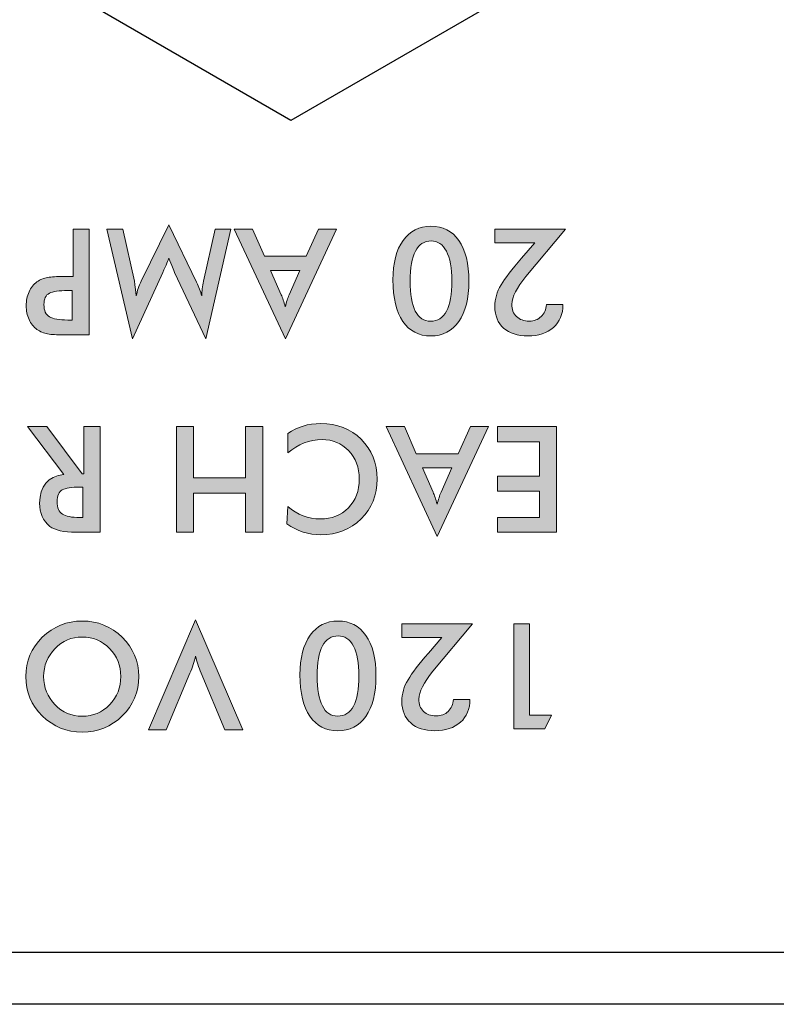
# Model space of a CAD drawing. Header units: inches. Extents: x -3.1 to 15.2, y -1.5 to 10.6.
# Tile 58 of 89: x 6.993 to 7.185, y 7.821 to 8.07. Entities that reach past the tile are written whole.
import ezdxf

# ---------------------------------------------------------------- set-up
doc = ezdxf.new("R2010")
doc.units = ezdxf.units.IN
doc.header["$MEASUREMENT"] = 0
doc.layers.add('Screenprinting', color=7, linetype='Continuous')

# ---------------------------------------------------------------- blocks, each defined once
blk = doc.blocks.new('block 1703')
at = {"color": 7, "lineweight": 25, "true_color": 0xffffff}
blk.add_lwpolyline([(7.69159, 7.82089), (0.09159, 7.82089)], dxfattribs=at)
blk = doc.blocks.new('block 1706')
at = {"color": 7, "lineweight": 25, "true_color": 0xffffff}
blk.add_lwpolyline([(0.45759, 7.83409), (7.32559, 7.83409)], dxfattribs=at)
blk = doc.blocks.new('block 2071')
at = {"color": 7, "lineweight": 25, "true_color": 0xffffff}
blk.add_lwpolyline([(7.06159, 8.04477), (6.94959, 8.10943)], dxfattribs=at)
blk = doc.blocks.new('block 2084')
at = {"color": 7, "lineweight": 25, "true_color": 0xffffff}
blk.add_lwpolyline([(7.17359, 8.10943), (7.06159, 8.04477)], dxfattribs=at)
blk = doc.blocks.new('block 3265')
at = {"layer": 'Screenprinting', "true_color": 0xffffff}
h = blk.add_hatch(color=7, dxfattribs=at)
h.dxf.hatch_style = 2
edge = h.paths.add_edge_path()
edge.add_spline(control_points=[(7.00639, 8.00526), (7.00639, 8.00526), (7.00639, 8.01729), (7.00639, 8.01729), (7.00639, 8.01729), (7.01047, 8.01729), (7.01047, 8.01729), (7.01047, 8.01729), (7.01047, 7.99047), (7.01047, 7.99047), (7.01047, 7.99047), (7.00388, 7.99047), (7.00388, 7.99047), (7.00224, 7.99047), (7.00091, 7.99055), (6.99991, 7.99072), (6.99891, 7.99088), (6.99801, 7.99127), (6.99718, 7.99186), (6.99635, 7.99247), (6.9957, 7.99329), (6.99521, 7.99436), (6.99472, 7.99542), (6.99448, 7.99659), (6.99448, 7.99786), (6.99448, 7.99914), (6.99472, 8.00031), (6.99521, 8.00139), (6.9957, 8.00246), (6.99635, 8.0033), (6.99718, 8.0039), (6.99801, 8.00448), (6.99891, 8.00485), (6.99991, 8.00501), (7.00091, 8.00517), (7.00224, 8.00526), (7.00388, 8.00526), (7.00388, 8.00526), (7.00639, 8.00526), (7.00639, 8.00526)], knot_values=[0, 0, 0, 0, 1, 1, 1, 2, 2, 2, 3, 3, 3, 4, 4, 4, 5, 5, 5, 6, 6, 6, 7, 7, 7, 8, 8, 8, 9, 9, 9, 10, 10, 10, 11, 11, 11, 12, 12, 12, 13, 13, 13, 13], degree=3, periodic=1)
edge = h.paths.add_edge_path()
edge.add_spline(control_points=[(7.00613, 8.00169), (7.00613, 8.00169), (7.005, 8.00169), (7.005, 8.00169), (7.00281, 8.00169), (7.00125, 8.00146), (7.00034, 8.00102), (6.99943, 8.00056), (6.99897, 7.9996), (6.99897, 7.99813), (6.99897, 7.9966), (6.99944, 7.99557), (7.00038, 7.99503), (7.00132, 7.99449), (7.00286, 7.99423), (7.005, 7.99423), (7.005, 7.99423), (7.00613, 7.99423), (7.00613, 7.99423), (7.00613, 7.99423), (7.00613, 8.00169), (7.00613, 8.00169)], knot_values=[0, 0, 0, 0, 1, 1, 1, 2, 2, 2, 3, 3, 3, 4, 4, 4, 5, 5, 5, 6, 6, 6, 7, 7, 7, 7], degree=3, periodic=1)
h = blk.add_hatch(color=7, dxfattribs=at)
h.dxf.hatch_style = 2
edge = h.paths.add_edge_path()
edge.add_spline(control_points=[(7.0219, 8.00406), (7.0219, 8.00403), (7.02207, 8.0028), (7.02239, 8.00038), (7.02261, 8.0016), (7.02303, 8.00284), (7.02363, 8.00409), (7.02363, 8.00409), (7.03064, 8.01838), (7.03064, 8.01838), (7.03064, 8.01838), (7.03764, 8.00379), (7.03764, 8.00379), (7.03822, 8.00262), (7.03866, 8.00148), (7.03895, 8.00038), (7.03898, 8.00153), (7.03914, 8.00277), (7.03944, 8.00409), (7.03944, 8.00409), (7.04233, 8.01729), (7.04233, 8.01729), (7.04233, 8.01729), (7.04633, 8.01729), (7.04633, 8.01729), (7.04633, 8.01729), (7.04, 7.98943), (7.04, 7.98943), (7.04, 7.98943), (7.03209, 8.00627), (7.03209, 8.00627), (7.03185, 8.00682), (7.03136, 8.00803), (7.03064, 8.0099), (7.03046, 8.00943), (7.02995, 8.00822), (7.02909, 8.00627), (7.02909, 8.00627), (7.02138, 7.98943), (7.02138, 7.98943), (7.02138, 7.98943), (7.01489, 8.01729), (7.01489, 8.01729), (7.01489, 8.01729), (7.01895, 8.01729), (7.01895, 8.01729), (7.01895, 8.01729), (7.0219, 8.00406), (7.0219, 8.00406)], knot_values=[0, 0, 0, 0, 1, 1, 1, 2, 2, 2, 3, 3, 3, 4, 4, 4, 5, 5, 5, 6, 6, 6, 7, 7, 7, 8, 8, 8, 9, 9, 9, 10, 10, 10, 11, 11, 11, 12, 12, 12, 13, 13, 13, 14, 14, 14, 15, 15, 15, 16, 16, 16, 16], degree=3, periodic=1)
h = blk.add_hatch(color=7, dxfattribs=at)
h.dxf.hatch_style = 2
h.paths.add_polyline_path([(7.05181, 8.01729), (7.05484, 8.01039), (7.06544, 8.01039), (7.06855, 8.01729), (7.07312, 8.01729), (7.06017, 7.98943), (7.0472, 8.01729)])
edge = h.paths.add_edge_path()
edge.add_spline(control_points=[(7.06383, 8.00675), (7.06383, 8.00675), (7.05638, 8.00675), (7.05638, 8.00675), (7.05638, 8.00675), (7.05911, 8.00064), (7.05911, 8.00064), (7.05943, 7.99986), (7.05977, 7.99885), (7.06013, 7.9976), (7.06042, 7.99878), (7.06075, 7.99979), (7.0611, 8.00064), (7.0611, 8.00064), (7.06383, 8.00675), (7.06383, 8.00675)], knot_values=[0, 0, 0, 0, 1, 1, 1, 2, 2, 2, 3, 3, 3, 4, 4, 4, 5, 5, 5, 5], degree=3, periodic=1)
h = blk.add_hatch(color=7, dxfattribs=at)
h.dxf.hatch_style = 2
edge = h.paths.add_edge_path()
edge.add_spline(control_points=[(7.08743, 8.00439), (7.08743, 8.00867), (7.08828, 8.012), (7.09001, 8.0144), (7.09173, 8.01681), (7.09409, 8.01801), (7.09706, 8.01801), (7.10008, 8.01801), (7.10244, 8.01679), (7.10414, 8.01437), (7.10583, 8.01194), (7.10669, 8.00852), (7.10669, 8.00409), (7.10669, 7.99969), (7.10583, 7.99628), (7.10411, 7.99385), (7.1024, 7.99143), (7.10004, 7.99021), (7.09702, 7.99021), (7.09397, 7.99021), (7.09161, 7.99143), (7.08994, 7.99387), (7.08827, 7.9963), (7.08743, 7.99982), (7.08743, 8.00439)], knot_values=[0, 0, 0, 0, 1, 1, 1, 2, 2, 2, 3, 3, 3, 4, 4, 4, 5, 5, 5, 6, 6, 6, 7, 7, 7, 8, 8, 8, 8], degree=3, periodic=1)
edge = h.paths.add_edge_path()
edge.add_spline(control_points=[(7.09713, 8.01426), (7.09356, 8.01426), (7.09177, 8.01086), (7.09177, 8.00406), (7.09177, 8.00075), (7.09222, 7.99824), (7.0931, 7.99651), (7.09399, 7.99478), (7.09528, 7.99392), (7.09698, 7.99392), (7.10056, 7.99392), (7.10234, 7.99733), (7.10234, 8.00413), (7.10234, 8.00741), (7.10189, 8.00991), (7.10097, 8.01165), (7.10006, 8.01339), (7.09878, 8.01426), (7.09713, 8.01426)], knot_values=[0, 0, 0, 0, 1, 1, 1, 2, 2, 2, 3, 3, 3, 4, 4, 4, 5, 5, 5, 6, 6, 6, 6], degree=3, periodic=1)
h = blk.add_hatch(color=7, dxfattribs=at)
h.dxf.hatch_style = 2
edge = h.paths.add_edge_path()
edge.add_spline(control_points=[(7.11321, 8.01381), (7.11321, 8.01381), (7.11321, 8.01729), (7.11321, 8.01729), (7.11321, 8.01729), (7.13116, 8.01729), (7.13116, 8.01729), (7.13116, 8.01729), (7.12115, 8.00529), (7.12115, 8.00529), (7.11876, 8.00239), (7.11755, 8.00004), (7.11755, 7.99824), (7.11755, 7.99691), (7.11795, 7.99587), (7.11873, 7.9951), (7.11952, 7.99434), (7.12061, 7.99396), (7.12198, 7.99396), (7.1232, 7.99396), (7.12421, 7.99434), (7.125, 7.9951), (7.12579, 7.99587), (7.12622, 7.99687), (7.12633, 7.99813), (7.12633, 7.99813), (7.13052, 7.99813), (7.13052, 7.99813), (7.13052, 7.99573), (7.12972, 7.99381), (7.12811, 7.99237), (7.12649, 7.99093), (7.12432, 7.99021), (7.12161, 7.99021), (7.11903, 7.99021), (7.117, 7.99087), (7.11549, 7.9922), (7.114, 7.99352), (7.11325, 7.99534), (7.11325, 7.99764), (7.11325, 7.99957), (7.11377, 8.0014), (7.11483, 8.00313), (7.11587, 8.00487), (7.11759, 8.00711), (7.12, 8.00987), (7.12, 8.00987), (7.1234, 8.01381), (7.1234, 8.01381), (7.1234, 8.01381), (7.11321, 8.01381), (7.11321, 8.01381)], knot_values=[0, 0, 0, 0, 1, 1, 1, 2, 2, 2, 3, 3, 3, 4, 4, 4, 5, 5, 5, 6, 6, 6, 7, 7, 7, 8, 8, 8, 9, 9, 9, 10, 10, 10, 11, 11, 11, 12, 12, 12, 13, 13, 13, 14, 14, 14, 15, 15, 15, 16, 16, 16, 17, 17, 17, 17], degree=3, periodic=1)
h = blk.add_hatch(color=7, dxfattribs=at)
h.dxf.hatch_style = 2
edge = h.paths.add_edge_path()
edge.add_spline(control_points=[(7.00911, 7.95528), (7.00911, 7.95528), (7.00911, 7.96729), (7.00911, 7.96729), (7.00911, 7.96729), (7.0132, 7.96729), (7.0132, 7.96729), (7.0132, 7.96729), (7.0132, 7.94046), (7.0132, 7.94046), (7.0132, 7.94046), (7.00713, 7.94046), (7.00713, 7.94046), (7.00399, 7.94046), (7.00176, 7.94097), (7.00046, 7.94197), (6.99874, 7.94334), (6.99788, 7.94531), (6.99788, 7.94786), (6.99788, 7.95218), (6.99993, 7.9546), (7.00403, 7.95509), (7.00403, 7.95509), (6.99481, 7.96729), (6.99481, 7.96729), (6.99481, 7.96729), (6.99972, 7.96729), (6.99972, 7.96729), (6.99972, 7.96729), (7.00863, 7.95528), (7.00863, 7.95528), (7.00863, 7.95528), (7.00911, 7.95528), (7.00911, 7.95528)], knot_values=[0, 0, 0, 0, 1, 1, 1, 2, 2, 2, 3, 3, 3, 4, 4, 4, 5, 5, 5, 6, 6, 6, 7, 7, 7, 8, 8, 8, 9, 9, 9, 10, 10, 10, 11, 11, 11, 11], degree=3, periodic=1)
edge = h.paths.add_edge_path()
edge.add_spline(control_points=[(7.00886, 7.9519), (7.00886, 7.9519), (7.00807, 7.9519), (7.00807, 7.9519), (7.00597, 7.9519), (7.00449, 7.95167), (7.00363, 7.95121), (7.00277, 7.95075), (7.00233, 7.94975), (7.00233, 7.94823), (7.00233, 7.94666), (7.00278, 7.94559), (7.00365, 7.94504), (7.00453, 7.94449), (7.006, 7.94422), (7.00807, 7.94422), (7.00807, 7.94422), (7.00886, 7.94422), (7.00886, 7.94422), (7.00886, 7.94422), (7.00886, 7.9519), (7.00886, 7.9519)], knot_values=[0, 0, 0, 0, 1, 1, 1, 2, 2, 2, 3, 3, 3, 4, 4, 4, 5, 5, 5, 6, 6, 6, 7, 7, 7, 7], degree=3, periodic=1)
h = blk.add_hatch(color=7, dxfattribs=at)
h.dxf.hatch_style = 2
h.paths.add_polyline_path([(7.05442, 7.96729), (7.05442, 7.94046), (7.05008, 7.94046), (7.05008, 7.95037), (7.03689, 7.95037), (7.03689, 7.94046), (7.03254, 7.94046), (7.03254, 7.96729), (7.03689, 7.96729), (7.03689, 7.95427), (7.05008, 7.95427), (7.05008, 7.96729)])
h = blk.add_hatch(color=7, dxfattribs=at)
h.dxf.hatch_style = 2
edge = h.paths.add_edge_path()
edge.add_spline(control_points=[(7.06076, 7.94699), (7.06323, 7.94489), (7.06599, 7.94384), (7.06901, 7.94384), (7.07193, 7.94384), (7.0743, 7.94478), (7.07614, 7.94666), (7.07798, 7.94853), (7.0789, 7.95097), (7.0789, 7.95397), (7.0789, 7.9569), (7.078, 7.95929), (7.0762, 7.96115), (7.0744, 7.96301), (7.07216, 7.96395), (7.06946, 7.96395), (7.06631, 7.96395), (7.06342, 7.96282), (7.0608, 7.96057), (7.0608, 7.96057), (7.0608, 7.96549), (7.0608, 7.96549), (7.06315, 7.96716), (7.06592, 7.968), (7.06912, 7.968), (7.07327, 7.968), (7.07669, 7.96667), (7.07939, 7.96402), (7.08209, 7.96137), (7.08343, 7.95801), (7.08343, 7.95393), (7.08343, 7.94988), (7.08207, 7.94652), (7.07935, 7.94384), (7.07662, 7.94117), (7.07324, 7.93983), (7.06919, 7.93983), (7.06607, 7.93983), (7.06318, 7.94076), (7.06053, 7.94261), (7.06053, 7.94261), (7.06076, 7.94699), (7.06076, 7.94699)], knot_values=[0, 0, 0, 0, 1, 1, 1, 2, 2, 2, 3, 3, 3, 4, 4, 4, 5, 5, 5, 6, 6, 6, 7, 7, 7, 8, 8, 8, 9, 9, 9, 10, 10, 10, 11, 11, 11, 12, 12, 12, 13, 13, 13, 14, 14, 14, 14], degree=3, periodic=1)
h = blk.add_hatch(color=7, dxfattribs=at)
h.dxf.hatch_style = 2
h.paths.add_polyline_path([(7.09032, 7.96729), (7.09334, 7.96038), (7.10395, 7.96038), (7.10706, 7.96729), (7.11163, 7.96729), (7.09867, 7.93942), (7.08571, 7.96729)])
edge = h.paths.add_edge_path()
edge.add_spline(control_points=[(7.10234, 7.95675), (7.10234, 7.95675), (7.09489, 7.95675), (7.09489, 7.95675), (7.09489, 7.95675), (7.09762, 7.95063), (7.09762, 7.95063), (7.09794, 7.94986), (7.09828, 7.94885), (7.09863, 7.94759), (7.09893, 7.94877), (7.09926, 7.94978), (7.09961, 7.95063), (7.09961, 7.95063), (7.10234, 7.95675), (7.10234, 7.95675)], knot_values=[0, 0, 0, 0, 1, 1, 1, 2, 2, 2, 3, 3, 3, 4, 4, 4, 5, 5, 5, 5], degree=3, periodic=1)
h = blk.add_hatch(color=7, dxfattribs=at)
h.dxf.hatch_style = 2
h.paths.add_polyline_path([(7.12887, 7.96729), (7.12887, 7.94046), (7.11392, 7.94046), (7.11392, 7.94418), (7.12453, 7.94418), (7.12453, 7.95089), (7.11392, 7.95089), (7.11392, 7.95472), (7.12453, 7.95472), (7.12453, 7.96339), (7.11392, 7.96339), (7.11392, 7.96729)])
h = blk.add_hatch(color=7, dxfattribs=at)
h.dxf.hatch_style = 2
edge = h.paths.add_edge_path()
edge.add_spline(control_points=[(6.99437, 7.90392), (6.99437, 7.90782), (6.99577, 7.91113), (6.99856, 7.91386), (7.00138, 7.91661), (7.00476, 7.91798), (7.00868, 7.91798), (7.01265, 7.91798), (7.01603, 7.91661), (7.01883, 7.91386), (7.02161, 7.91115), (7.02299, 7.90784), (7.02299, 7.90392), (7.02299, 7.89999), (7.02161, 7.89667), (7.01883, 7.89394), (7.01603, 7.89122), (7.01265, 7.88985), (7.00868, 7.88985), (7.00473, 7.88985), (7.00136, 7.89122), (6.99856, 7.89394), (6.99577, 7.89669), (6.99437, 7.90002), (6.99437, 7.90392)], knot_values=[0, 0, 0, 0, 1, 1, 1, 2, 2, 2, 3, 3, 3, 4, 4, 4, 5, 5, 5, 6, 6, 6, 7, 7, 7, 8, 8, 8, 8], degree=3, periodic=1)
edge = h.paths.add_edge_path()
edge.add_spline(control_points=[(6.9989, 7.90392), (6.9989, 7.90114), (6.99986, 7.89876), (7.00179, 7.89679), (7.00366, 7.89484), (7.00595, 7.89387), (7.00868, 7.89387), (7.01141, 7.89387), (7.01371, 7.89484), (7.01561, 7.89679), (7.01751, 7.89874), (7.01846, 7.90112), (7.01846, 7.90392), (7.01846, 7.90669), (7.01751, 7.90906), (7.01561, 7.911), (7.01371, 7.91296), (7.01141, 7.91393), (7.00868, 7.91393), (7.00598, 7.91393), (7.00369, 7.91296), (7.00179, 7.911), (6.99986, 7.90903), (6.9989, 7.90667), (6.9989, 7.90392)], knot_values=[0, 0, 0, 0, 1, 1, 1, 2, 2, 2, 3, 3, 3, 4, 4, 4, 5, 5, 5, 6, 6, 6, 7, 7, 7, 8, 8, 8, 8], degree=3, periodic=1)
h = blk.add_hatch(color=7, dxfattribs=at)
h.dxf.hatch_style = 2
edge = h.paths.add_edge_path()
edge.add_spline(control_points=[(7.03741, 7.91832), (7.03741, 7.91832), (7.04937, 7.89045), (7.04937, 7.89045), (7.04937, 7.89045), (7.04483, 7.89045), (7.04483, 7.89045), (7.04483, 7.89045), (7.03883, 7.90474), (7.03883, 7.90474), (7.03817, 7.90634), (7.03769, 7.90778), (7.03741, 7.90906), (7.03708, 7.90771), (7.03661, 7.90627), (7.03596, 7.90474), (7.03596, 7.90474), (7.02996, 7.89045), (7.02996, 7.89045), (7.02996, 7.89045), (7.02546, 7.89045), (7.02546, 7.89045), (7.02546, 7.89045), (7.03741, 7.91832), (7.03741, 7.91832)], knot_values=[0, 0, 0, 0, 1, 1, 1, 2, 2, 2, 3, 3, 3, 4, 4, 4, 5, 5, 5, 6, 6, 6, 7, 7, 7, 8, 8, 8, 8], degree=3, periodic=1)
h = blk.add_hatch(color=7, dxfattribs=at)
h.dxf.hatch_style = 2
edge = h.paths.add_edge_path()
edge.add_spline(control_points=[(7.06387, 7.90436), (7.06387, 7.90864), (7.06472, 7.91198), (7.06645, 7.91438), (7.06817, 7.91678), (7.07053, 7.91798), (7.0735, 7.91798), (7.07652, 7.91798), (7.07888, 7.91677), (7.08058, 7.91435), (7.08228, 7.91192), (7.08313, 7.90849), (7.08313, 7.90407), (7.08313, 7.89966), (7.08228, 7.89625), (7.08055, 7.89383), (7.07884, 7.8914), (7.07648, 7.89019), (7.07346, 7.89019), (7.07041, 7.89019), (7.06805, 7.8914), (7.06638, 7.89385), (7.06471, 7.89628), (7.06387, 7.89979), (7.06387, 7.90436)], knot_values=[0, 0, 0, 0, 1, 1, 1, 2, 2, 2, 3, 3, 3, 4, 4, 4, 5, 5, 5, 6, 6, 6, 7, 7, 7, 8, 8, 8, 8], degree=3, periodic=1)
edge = h.paths.add_edge_path()
edge.add_spline(control_points=[(7.07357, 7.91423), (7.07, 7.91423), (7.06821, 7.91083), (7.06821, 7.90403), (7.06821, 7.90073), (7.06866, 7.89821), (7.06954, 7.89649), (7.07043, 7.89476), (7.07172, 7.8939), (7.07342, 7.8939), (7.077, 7.8939), (7.07878, 7.8973), (7.07878, 7.90411), (7.07878, 7.90738), (7.07833, 7.90988), (7.07741, 7.91163), (7.0765, 7.91336), (7.07522, 7.91423), (7.07357, 7.91423)], knot_values=[0, 0, 0, 0, 1, 1, 1, 2, 2, 2, 3, 3, 3, 4, 4, 4, 5, 5, 5, 6, 6, 6, 6], degree=3, periodic=1)
h = blk.add_hatch(color=7, dxfattribs=at)
h.dxf.hatch_style = 2
edge = h.paths.add_edge_path()
edge.add_spline(control_points=[(7.08964, 7.91378), (7.08964, 7.91378), (7.08964, 7.91727), (7.08964, 7.91727), (7.08964, 7.91727), (7.10758, 7.91727), (7.10758, 7.91727), (7.10758, 7.91727), (7.09757, 7.90527), (7.09757, 7.90527), (7.09519, 7.90236), (7.09398, 7.90002), (7.09398, 7.89821), (7.09398, 7.89689), (7.09437, 7.89585), (7.09516, 7.89508), (7.09595, 7.89432), (7.09703, 7.89394), (7.0984, 7.89394), (7.09962, 7.89394), (7.10064, 7.89432), (7.10143, 7.89508), (7.10221, 7.89585), (7.10265, 7.89685), (7.10276, 7.89811), (7.10276, 7.89811), (7.10695, 7.89811), (7.10695, 7.89811), (7.10695, 7.8957), (7.10615, 7.89379), (7.10453, 7.89235), (7.10292, 7.89091), (7.10075, 7.89019), (7.09804, 7.89019), (7.09546, 7.89019), (7.09342, 7.89085), (7.09192, 7.89218), (7.09043, 7.8935), (7.08968, 7.89532), (7.08968, 7.89762), (7.08968, 7.89954), (7.0902, 7.90137), (7.09125, 7.90311), (7.0923, 7.90485), (7.09402, 7.90709), (7.09642, 7.90984), (7.09642, 7.90984), (7.09983, 7.91378), (7.09983, 7.91378), (7.09983, 7.91378), (7.08964, 7.91378), (7.08964, 7.91378)], knot_values=[0, 0, 0, 0, 1, 1, 1, 2, 2, 2, 3, 3, 3, 4, 4, 4, 5, 5, 5, 6, 6, 6, 7, 7, 7, 8, 8, 8, 9, 9, 9, 10, 10, 10, 11, 11, 11, 12, 12, 12, 13, 13, 13, 14, 14, 14, 15, 15, 15, 16, 16, 16, 17, 17, 17, 17], degree=3, periodic=1)
h = blk.add_hatch(color=7, dxfattribs=at)
h.dxf.hatch_style = 2
h.paths.add_polyline_path([(7.12206, 7.91727), (7.12206, 7.89417), (7.1276, 7.89417), (7.12591, 7.89071), (7.11808, 7.89071), (7.11808, 7.91727)])
at = {"layer": 'Screenprinting', "lineweight": 0}
for points in [[(7.05181, 8.01729), (7.05484, 8.01039), (7.06544, 8.01039), (7.06855, 8.01729), (7.07312, 8.01729), (7.06017, 7.98943), (7.0472, 8.01729), (7.05181, 8.01729)], [(7.05442, 7.96729), (7.05442, 7.94046), (7.05008, 7.94046), (7.05008, 7.95037), (7.03689, 7.95037), (7.03689, 7.94046), (7.03254, 7.94046), (7.03254, 7.96729), (7.03689, 7.96729), (7.03689, 7.95427), (7.05008, 7.95427), (7.05008, 7.96729), (7.05442, 7.96729)], [(7.09032, 7.96729), (7.09334, 7.96038), (7.10395, 7.96038), (7.10706, 7.96729), (7.11163, 7.96729), (7.09867, 7.93942), (7.08571, 7.96729), (7.09032, 7.96729)], [(7.12887, 7.96729), (7.12887, 7.94046), (7.11392, 7.94046), (7.11392, 7.94418), (7.12453, 7.94418), (7.12453, 7.95089), (7.11392, 7.95089), (7.11392, 7.95472), (7.12453, 7.95472), (7.12453, 7.96339), (7.11392, 7.96339), (7.11392, 7.96729), (7.12887, 7.96729)], [(7.12206, 7.91727), (7.12206, 7.89417), (7.1276, 7.89417), (7.12591, 7.89071), (7.11808, 7.89071), (7.11808, 7.91727), (7.12206, 7.91727)]]:
    blk.add_lwpolyline(points, dxfattribs=at)
for points, knots in [([(7.00639, 8.00526), (7.00639, 8.00526), (7.00639, 8.01729), (7.00639, 8.01729), (7.00639, 8.01729), (7.01047, 8.01729), (7.01047, 8.01729), (7.01047, 8.01729), (7.01047, 7.99047), (7.01047, 7.99047), (7.01047, 7.99047), (7.00388, 7.99047), (7.00388, 7.99047), (7.00224, 7.99047), (7.00091, 7.99055), (6.99991, 7.99072), (6.99891, 7.99088), (6.99801, 7.99127), (6.99718, 7.99186), (6.99635, 7.99247), (6.9957, 7.99329), (6.99521, 7.99436), (6.99472, 7.99542), (6.99448, 7.99659), (6.99448, 7.99786), (6.99448, 7.99914), (6.99472, 8.00031), (6.99521, 8.00139), (6.9957, 8.00246), (6.99635, 8.0033), (6.99718, 8.0039), (6.99801, 8.00448), (6.99891, 8.00485), (6.99991, 8.00501), (7.00091, 8.00517), (7.00224, 8.00526), (7.00388, 8.00526), (7.00388, 8.00526), (7.00639, 8.00526), (7.00639, 8.00526)], [0, 0, 0, 0, 1, 1, 1, 2, 2, 2, 3, 3, 3, 4, 4, 4, 5, 5, 5, 6, 6, 6, 7, 7, 7, 8, 8, 8, 9, 9, 9, 10, 10, 10, 11, 11, 11, 12, 12, 12, 13, 13, 13, 13]), ([(7.0219, 8.00406), (7.0219, 8.00403), (7.02207, 8.0028), (7.02239, 8.00038), (7.02261, 8.0016), (7.02303, 8.00284), (7.02363, 8.00409), (7.02363, 8.00409), (7.03064, 8.01838), (7.03064, 8.01838), (7.03064, 8.01838), (7.03764, 8.00379), (7.03764, 8.00379), (7.03822, 8.00262), (7.03866, 8.00148), (7.03895, 8.00038), (7.03898, 8.00153), (7.03914, 8.00277), (7.03944, 8.00409), (7.03944, 8.00409), (7.04233, 8.01729), (7.04233, 8.01729), (7.04233, 8.01729), (7.04633, 8.01729), (7.04633, 8.01729), (7.04633, 8.01729), (7.04, 7.98943), (7.04, 7.98943), (7.04, 7.98943), (7.03209, 8.00627), (7.03209, 8.00627), (7.03185, 8.00682), (7.03136, 8.00803), (7.03064, 8.0099), (7.03046, 8.00943), (7.02995, 8.00822), (7.02909, 8.00627), (7.02909, 8.00627), (7.02138, 7.98943), (7.02138, 7.98943), (7.02138, 7.98943), (7.01489, 8.01729), (7.01489, 8.01729), (7.01489, 8.01729), (7.01895, 8.01729), (7.01895, 8.01729), (7.01895, 8.01729), (7.0219, 8.00406), (7.0219, 8.00406)], [0, 0, 0, 0, 1, 1, 1, 2, 2, 2, 3, 3, 3, 4, 4, 4, 5, 5, 5, 6, 6, 6, 7, 7, 7, 8, 8, 8, 9, 9, 9, 10, 10, 10, 11, 11, 11, 12, 12, 12, 13, 13, 13, 14, 14, 14, 15, 15, 15, 16, 16, 16, 16]), ([(7.08743, 8.00439), (7.08743, 8.00867), (7.08828, 8.012), (7.09001, 8.0144), (7.09173, 8.01681), (7.09409, 8.01801), (7.09706, 8.01801), (7.10008, 8.01801), (7.10244, 8.01679), (7.10414, 8.01437), (7.10583, 8.01194), (7.10669, 8.00852), (7.10669, 8.00409), (7.10669, 7.99969), (7.10583, 7.99628), (7.10411, 7.99385), (7.1024, 7.99143), (7.10004, 7.99021), (7.09702, 7.99021), (7.09397, 7.99021), (7.09161, 7.99143), (7.08994, 7.99387), (7.08827, 7.9963), (7.08743, 7.99982), (7.08743, 8.00439)], [0, 0, 0, 0, 1, 1, 1, 2, 2, 2, 3, 3, 3, 4, 4, 4, 5, 5, 5, 6, 6, 6, 7, 7, 7, 8, 8, 8, 8]), ([(7.11321, 8.01381), (7.11321, 8.01381), (7.11321, 8.01729), (7.11321, 8.01729), (7.11321, 8.01729), (7.13116, 8.01729), (7.13116, 8.01729), (7.13116, 8.01729), (7.12115, 8.00529), (7.12115, 8.00529), (7.11876, 8.00239), (7.11755, 8.00004), (7.11755, 7.99824), (7.11755, 7.99691), (7.11795, 7.99587), (7.11873, 7.9951), (7.11952, 7.99434), (7.12061, 7.99396), (7.12198, 7.99396), (7.1232, 7.99396), (7.12421, 7.99434), (7.125, 7.9951), (7.12579, 7.99587), (7.12622, 7.99687), (7.12633, 7.99813), (7.12633, 7.99813), (7.13052, 7.99813), (7.13052, 7.99813), (7.13052, 7.99573), (7.12972, 7.99381), (7.12811, 7.99237), (7.12649, 7.99093), (7.12432, 7.99021), (7.12161, 7.99021), (7.11903, 7.99021), (7.117, 7.99087), (7.11549, 7.9922), (7.114, 7.99352), (7.11325, 7.99534), (7.11325, 7.99764), (7.11325, 7.99957), (7.11377, 8.0014), (7.11483, 8.00313), (7.11587, 8.00487), (7.11759, 8.00711), (7.12, 8.00987), (7.12, 8.00987), (7.1234, 8.01381), (7.1234, 8.01381), (7.1234, 8.01381), (7.11321, 8.01381), (7.11321, 8.01381)], [0, 0, 0, 0, 1, 1, 1, 2, 2, 2, 3, 3, 3, 4, 4, 4, 5, 5, 5, 6, 6, 6, 7, 7, 7, 8, 8, 8, 9, 9, 9, 10, 10, 10, 11, 11, 11, 12, 12, 12, 13, 13, 13, 14, 14, 14, 15, 15, 15, 16, 16, 16, 17, 17, 17, 17]), ([(7.09713, 8.01426), (7.09356, 8.01426), (7.09177, 8.01086), (7.09177, 8.00406), (7.09177, 8.00075), (7.09222, 7.99824), (7.0931, 7.99651), (7.09399, 7.99478), (7.09528, 7.99392), (7.09698, 7.99392), (7.10056, 7.99392), (7.10234, 7.99733), (7.10234, 8.00413), (7.10234, 8.00741), (7.10189, 8.00991), (7.10097, 8.01165), (7.10006, 8.01339), (7.09878, 8.01426), (7.09713, 8.01426)], [0, 0, 0, 0, 1, 1, 1, 2, 2, 2, 3, 3, 3, 4, 4, 4, 5, 5, 5, 6, 6, 6, 6]), ([(7.06383, 8.00675), (7.06383, 8.00675), (7.05638, 8.00675), (7.05638, 8.00675), (7.05638, 8.00675), (7.05911, 8.00064), (7.05911, 8.00064), (7.05943, 7.99986), (7.05977, 7.99885), (7.06013, 7.9976), (7.06042, 7.99878), (7.06075, 7.99979), (7.0611, 8.00064), (7.0611, 8.00064), (7.06383, 8.00675), (7.06383, 8.00675)], [0, 0, 0, 0, 1, 1, 1, 2, 2, 2, 3, 3, 3, 4, 4, 4, 5, 5, 5, 5]), ([(7.00613, 8.00169), (7.00613, 8.00169), (7.005, 8.00169), (7.005, 8.00169), (7.00281, 8.00169), (7.00125, 8.00146), (7.00034, 8.00102), (6.99943, 8.00056), (6.99897, 7.9996), (6.99897, 7.99813), (6.99897, 7.9966), (6.99944, 7.99557), (7.00038, 7.99503), (7.00132, 7.99449), (7.00286, 7.99423), (7.005, 7.99423), (7.005, 7.99423), (7.00613, 7.99423), (7.00613, 7.99423), (7.00613, 7.99423), (7.00613, 8.00169), (7.00613, 8.00169)], [0, 0, 0, 0, 1, 1, 1, 2, 2, 2, 3, 3, 3, 4, 4, 4, 5, 5, 5, 6, 6, 6, 7, 7, 7, 7]), ([(7.00911, 7.95528), (7.00911, 7.95528), (7.00911, 7.96729), (7.00911, 7.96729), (7.00911, 7.96729), (7.0132, 7.96729), (7.0132, 7.96729), (7.0132, 7.96729), (7.0132, 7.94046), (7.0132, 7.94046), (7.0132, 7.94046), (7.00713, 7.94046), (7.00713, 7.94046), (7.00399, 7.94046), (7.00176, 7.94097), (7.00046, 7.94197), (6.99874, 7.94334), (6.99788, 7.94531), (6.99788, 7.94786), (6.99788, 7.95218), (6.99993, 7.9546), (7.00403, 7.95509), (7.00403, 7.95509), (6.99481, 7.96729), (6.99481, 7.96729), (6.99481, 7.96729), (6.99972, 7.96729), (6.99972, 7.96729), (6.99972, 7.96729), (7.00863, 7.95528), (7.00863, 7.95528), (7.00863, 7.95528), (7.00911, 7.95528), (7.00911, 7.95528)], [0, 0, 0, 0, 1, 1, 1, 2, 2, 2, 3, 3, 3, 4, 4, 4, 5, 5, 5, 6, 6, 6, 7, 7, 7, 8, 8, 8, 9, 9, 9, 10, 10, 10, 11, 11, 11, 11]), ([(7.06076, 7.94699), (7.06323, 7.94489), (7.06599, 7.94384), (7.06901, 7.94384), (7.07193, 7.94384), (7.0743, 7.94478), (7.07614, 7.94666), (7.07798, 7.94853), (7.0789, 7.95097), (7.0789, 7.95397), (7.0789, 7.9569), (7.078, 7.95929), (7.0762, 7.96115), (7.0744, 7.96301), (7.07216, 7.96395), (7.06946, 7.96395), (7.06631, 7.96395), (7.06342, 7.96282), (7.0608, 7.96057), (7.0608, 7.96057), (7.0608, 7.96549), (7.0608, 7.96549), (7.06315, 7.96716), (7.06592, 7.968), (7.06912, 7.968), (7.07327, 7.968), (7.07669, 7.96667), (7.07939, 7.96402), (7.08209, 7.96137), (7.08343, 7.95801), (7.08343, 7.95393), (7.08343, 7.94988), (7.08207, 7.94652), (7.07935, 7.94384), (7.07662, 7.94117), (7.07324, 7.93983), (7.06919, 7.93983), (7.06607, 7.93983), (7.06318, 7.94076), (7.06053, 7.94261), (7.06053, 7.94261), (7.06076, 7.94699), (7.06076, 7.94699)], [0, 0, 0, 0, 1, 1, 1, 2, 2, 2, 3, 3, 3, 4, 4, 4, 5, 5, 5, 6, 6, 6, 7, 7, 7, 8, 8, 8, 9, 9, 9, 10, 10, 10, 11, 11, 11, 12, 12, 12, 13, 13, 13, 14, 14, 14, 14]), ([(7.10234, 7.95675), (7.10234, 7.95675), (7.09489, 7.95675), (7.09489, 7.95675), (7.09489, 7.95675), (7.09762, 7.95063), (7.09762, 7.95063), (7.09794, 7.94986), (7.09828, 7.94885), (7.09863, 7.94759), (7.09893, 7.94877), (7.09926, 7.94978), (7.09961, 7.95063), (7.09961, 7.95063), (7.10234, 7.95675), (7.10234, 7.95675)], [0, 0, 0, 0, 1, 1, 1, 2, 2, 2, 3, 3, 3, 4, 4, 4, 5, 5, 5, 5]), ([(7.00886, 7.9519), (7.00886, 7.9519), (7.00807, 7.9519), (7.00807, 7.9519), (7.00597, 7.9519), (7.00449, 7.95167), (7.00363, 7.95121), (7.00277, 7.95075), (7.00233, 7.94975), (7.00233, 7.94823), (7.00233, 7.94666), (7.00278, 7.94559), (7.00365, 7.94504), (7.00453, 7.94449), (7.006, 7.94422), (7.00807, 7.94422), (7.00807, 7.94422), (7.00886, 7.94422), (7.00886, 7.94422), (7.00886, 7.94422), (7.00886, 7.9519), (7.00886, 7.9519)], [0, 0, 0, 0, 1, 1, 1, 2, 2, 2, 3, 3, 3, 4, 4, 4, 5, 5, 5, 6, 6, 6, 7, 7, 7, 7]), ([(6.99437, 7.90392), (6.99437, 7.90782), (6.99577, 7.91113), (6.99856, 7.91386), (7.00138, 7.91661), (7.00476, 7.91798), (7.00868, 7.91798), (7.01265, 7.91798), (7.01603, 7.91661), (7.01883, 7.91386), (7.02161, 7.91115), (7.02299, 7.90784), (7.02299, 7.90392), (7.02299, 7.89999), (7.02161, 7.89667), (7.01883, 7.89394), (7.01603, 7.89122), (7.01265, 7.88985), (7.00868, 7.88985), (7.00473, 7.88985), (7.00136, 7.89122), (6.99856, 7.89394), (6.99577, 7.89669), (6.99437, 7.90002), (6.99437, 7.90392)], [0, 0, 0, 0, 1, 1, 1, 2, 2, 2, 3, 3, 3, 4, 4, 4, 5, 5, 5, 6, 6, 6, 7, 7, 7, 8, 8, 8, 8]), ([(7.03741, 7.91832), (7.03741, 7.91832), (7.04937, 7.89045), (7.04937, 7.89045), (7.04937, 7.89045), (7.04483, 7.89045), (7.04483, 7.89045), (7.04483, 7.89045), (7.03883, 7.90474), (7.03883, 7.90474), (7.03817, 7.90634), (7.03769, 7.90778), (7.03741, 7.90906), (7.03708, 7.90771), (7.03661, 7.90627), (7.03596, 7.90474), (7.03596, 7.90474), (7.02996, 7.89045), (7.02996, 7.89045), (7.02996, 7.89045), (7.02546, 7.89045), (7.02546, 7.89045), (7.02546, 7.89045), (7.03741, 7.91832), (7.03741, 7.91832)], [0, 0, 0, 0, 1, 1, 1, 2, 2, 2, 3, 3, 3, 4, 4, 4, 5, 5, 5, 6, 6, 6, 7, 7, 7, 8, 8, 8, 8]), ([(7.06387, 7.90436), (7.06387, 7.90864), (7.06472, 7.91198), (7.06645, 7.91438), (7.06817, 7.91678), (7.07053, 7.91798), (7.0735, 7.91798), (7.07652, 7.91798), (7.07888, 7.91677), (7.08058, 7.91435), (7.08228, 7.91192), (7.08313, 7.90849), (7.08313, 7.90407), (7.08313, 7.89966), (7.08228, 7.89625), (7.08055, 7.89383), (7.07884, 7.8914), (7.07648, 7.89019), (7.07346, 7.89019), (7.07041, 7.89019), (7.06805, 7.8914), (7.06638, 7.89385), (7.06471, 7.89628), (7.06387, 7.89979), (7.06387, 7.90436)], [0, 0, 0, 0, 1, 1, 1, 2, 2, 2, 3, 3, 3, 4, 4, 4, 5, 5, 5, 6, 6, 6, 7, 7, 7, 8, 8, 8, 8]), ([(7.08964, 7.91378), (7.08964, 7.91378), (7.08964, 7.91727), (7.08964, 7.91727), (7.08964, 7.91727), (7.10758, 7.91727), (7.10758, 7.91727), (7.10758, 7.91727), (7.09757, 7.90527), (7.09757, 7.90527), (7.09519, 7.90236), (7.09398, 7.90002), (7.09398, 7.89821), (7.09398, 7.89689), (7.09437, 7.89585), (7.09516, 7.89508), (7.09595, 7.89432), (7.09703, 7.89394), (7.0984, 7.89394), (7.09962, 7.89394), (7.10064, 7.89432), (7.10143, 7.89508), (7.10221, 7.89585), (7.10265, 7.89685), (7.10276, 7.89811), (7.10276, 7.89811), (7.10695, 7.89811), (7.10695, 7.89811), (7.10695, 7.8957), (7.10615, 7.89379), (7.10453, 7.89235), (7.10292, 7.89091), (7.10075, 7.89019), (7.09804, 7.89019), (7.09546, 7.89019), (7.09342, 7.89085), (7.09192, 7.89218), (7.09043, 7.8935), (7.08968, 7.89532), (7.08968, 7.89762), (7.08968, 7.89954), (7.0902, 7.90137), (7.09125, 7.90311), (7.0923, 7.90485), (7.09402, 7.90709), (7.09642, 7.90984), (7.09642, 7.90984), (7.09983, 7.91378), (7.09983, 7.91378), (7.09983, 7.91378), (7.08964, 7.91378), (7.08964, 7.91378)], [0, 0, 0, 0, 1, 1, 1, 2, 2, 2, 3, 3, 3, 4, 4, 4, 5, 5, 5, 6, 6, 6, 7, 7, 7, 8, 8, 8, 9, 9, 9, 10, 10, 10, 11, 11, 11, 12, 12, 12, 13, 13, 13, 14, 14, 14, 15, 15, 15, 16, 16, 16, 17, 17, 17, 17]), ([(7.07357, 7.91423), (7.07, 7.91423), (7.06821, 7.91083), (7.06821, 7.90403), (7.06821, 7.90073), (7.06866, 7.89821), (7.06954, 7.89649), (7.07043, 7.89476), (7.07172, 7.8939), (7.07342, 7.8939), (7.077, 7.8939), (7.07878, 7.8973), (7.07878, 7.90411), (7.07878, 7.90738), (7.07833, 7.90988), (7.07741, 7.91163), (7.0765, 7.91336), (7.07522, 7.91423), (7.07357, 7.91423)], [0, 0, 0, 0, 1, 1, 1, 2, 2, 2, 3, 3, 3, 4, 4, 4, 5, 5, 5, 6, 6, 6, 6]), ([(6.9989, 7.90392), (6.9989, 7.90114), (6.99986, 7.89876), (7.00179, 7.89679), (7.00366, 7.89484), (7.00595, 7.89387), (7.00868, 7.89387), (7.01141, 7.89387), (7.01371, 7.89484), (7.01561, 7.89679), (7.01751, 7.89874), (7.01846, 7.90112), (7.01846, 7.90392), (7.01846, 7.90669), (7.01751, 7.90906), (7.01561, 7.911), (7.01371, 7.91296), (7.01141, 7.91393), (7.00868, 7.91393), (7.00598, 7.91393), (7.00369, 7.91296), (7.00179, 7.911), (6.99986, 7.90903), (6.9989, 7.90667), (6.9989, 7.90392)], [0, 0, 0, 0, 1, 1, 1, 2, 2, 2, 3, 3, 3, 4, 4, 4, 5, 5, 5, 6, 6, 6, 7, 7, 7, 8, 8, 8, 8])]:
    blk.add_open_spline(points, degree=3, knots=knots, dxfattribs=at)
blk = doc.blocks.new('block 3262')
at = {"layer": 'Screenprinting'}
blk.add_blockref('block 3265', (0, 0), dxfattribs=at)

msp = doc.modelspace()

# ---------------------------------------------------------------- block references
for name in ['block 2071', 'block 2084', 'block 1706', 'block 1703']:
    msp.add_blockref(name, (0, 0))
at = {"layer": 'Screenprinting'}
msp.add_blockref('block 3262', (0, 0), dxfattribs=at)

doc.saveas('drawing.dxf')
